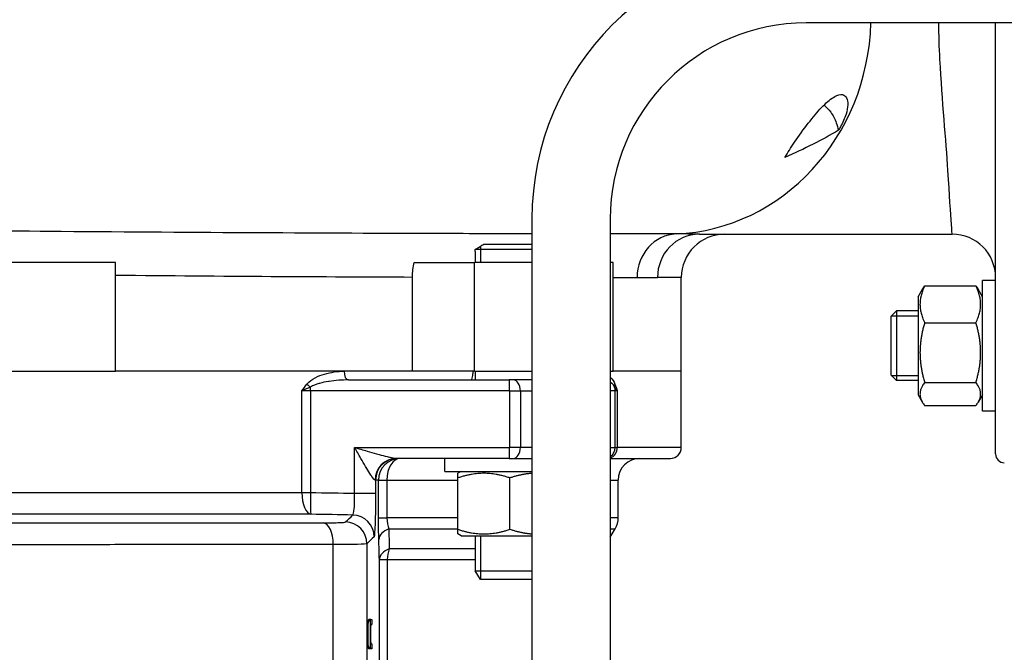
# Model space of a CAD drawing. Header units: millimetres. Extents: x 0 to 8400, y 0 to 5940.
# Tile 23 of 54: x 3229 to 3455, y 2354 to 2500. Entities that reach past the tile are written whole.
import ezdxf

# ---------------------------------------------------------------- set-up
doc = ezdxf.new("R2010")
doc.units = ezdxf.units.MM
doc.header["$LTSCALE"] = 20
doc.layers.add('02-LINIE-035', color=2, linetype='CONTINUOUS')

msp = doc.modelspace()

# ---------------------------------------------------------------- linework, layer by layer
at = {"layer": '02-LINIE-035'}
for p, q in [((3549.43, 2498.8), (3409.43, 2498.8)), ((3452.94, 2399.8), (3452.94, 2498.8)), ((3346.43, 2453.8), (3346.43, 2153.8)), ((3364.43, 2453.8), (3364.43, 2153.8)), ((3384.9, 2450.3), (3442.94, 2450.3)), ((3335.38, 2448), (3346.43, 2448)), ((3333.38, 2446.34), (3333.38, 2443.8)), ((3346.43, 2446.77), (3333.39, 2446.77)), ((3334.58, 2447.32), (3334.58, 2443.8)), ((3250.74, 2443.8), (3205.74, 2443.8)), ((3250.74, 2418.8), (3250.74, 2443.8)), ((3319.4, 2443.8), (3333.26, 2443.8)), ((3333.26, 2418.8), (3333.26, 2443.8)), ((3346.43, 2443.8), (3333.26, 2443.8)), ((3365.08, 2443.8), (3364.43, 2443.8)), ((3365.08, 2418.8), (3365.08, 2443.8)), ((3318.98, 2418.8), (3318.98, 2440.45)), ((3380.74, 2440.3), (3375.26, 2440.3)), ((3380.74, 2418.8), (3380.74, 2440.3)), ((3436.64, 2438.39), (3448.43, 2438.39)), ((3449.94, 2409.65), (3449.94, 2439.65)), ((3452.94, 2439.65), (3449.94, 2439.65)), ((3435.14, 2435.9), (3436.14, 2437.64)), ((3449.94, 2435.9), (3448.93, 2437.64)), ((3435.14, 2435.9), (3435.14, 2413.4)), ((3428.94, 2431.43), (3430.17, 2432.65)), ((3430.17, 2432.65), (3430.17, 2416.65)), ((3435.14, 2432.65), (3430.17, 2432.65)), ((3428.94, 2417.88), (3428.94, 2431.43)), ((3435.14, 2431.45), (3428.96, 2431.45)), ((3436.64, 2429.96), (3448.43, 2429.96)), ((3205.74, 2418.8), (3250.74, 2418.8)), ((3318.98, 2418.8), (3250.74, 2418.8)), ((3303.27, 2418.8), (3250.74, 2418.8)), ((3318.98, 2418.8), (3303.27, 2418.8)), ((3333.26, 2418.8), (3318.98, 2418.8)), ((3333.26, 2418.8), (3346.43, 2418.8)), ((3333.38, 2418.8), (3333.38, 2416.8)), ((3364.43, 2418.8), (3365.08, 2418.8)), ((3380.74, 2418.8), (3365.08, 2418.8)), ((3380.74, 2418.8), (3365.08, 2418.8)), ((3380.74, 2401.3), (3380.74, 2418.8)), ((3304.25, 2416.8), (3341.22, 2416.8)), ((3342.14, 2416.8), (3341.22, 2416.8)), ((3346.43, 2416.8), (3342.14, 2416.8)), ((3428.94, 2417.88), (3430.17, 2416.65)), ((3428.96, 2417.86), (3435.14, 2417.86)), ((3435.14, 2416.65), (3430.17, 2416.65)), ((3436.64, 2416.22), (3448.43, 2416.22)), ((3293.58, 2390.96), (3293.58, 2414.3)), ((3295.55, 2414.3), (3293.58, 2414.3)), ((3341.31, 2414.3), (3295.55, 2414.3)), ((3295.55, 2414.3), (3295.55, 2390.96)), ((3341.31, 2401.3), (3341.31, 2414.3)), ((3341.31, 2414.3), (3343.77, 2414.3)), ((3343.77, 2414.3), (3346.43, 2414.3)), ((3343.77, 2414.3), (3343.77, 2401.3)), ((3365.56, 2414.3), (3364.43, 2414.3)), ((3365.56, 2401.3), (3365.56, 2414.3)), ((3366.04, 2414.3), (3365.56, 2414.3)), ((3366.04, 2414.3), (3366.04, 2401.3)), ((3435.14, 2413.4), (3436.14, 2411.66)), ((3449.94, 2413.4), (3448.93, 2411.66)), ((3436.64, 2410.91), (3448.43, 2410.91)), ((3452.94, 2409.65), (3449.94, 2409.65)), ((3305.68, 2390.78), (3305.68, 2401.3)), ((3305.68, 2401.3), (3341.31, 2401.3)), ((3343.77, 2401.3), (3341.31, 2401.3)), ((3346.43, 2401.3), (3343.77, 2401.3)), ((3364.43, 2401.3), (3365.56, 2401.3)), ((3365.56, 2401.3), (3366.04, 2401.3)), ((3380.74, 2401.3), (3366.04, 2401.3)), ((3341.22, 2398.8), (3315.27, 2398.8)), ((3326.38, 2395.8), (3326.38, 2398.8)), ((3341.22, 2398.8), (3342.14, 2398.8)), ((3342.14, 2398.8), (3346.43, 2398.8)), ((3364.43, 2398.8), (3378.24, 2398.8)), ((3326.38, 2395.8), (3346.43, 2395.8)), ((3330.13, 2395.8), (3329.38, 2395.37)), ((3329.38, 2394.3), (3329.38, 2395.37)), ((3310.39, 2393.8), (3310.5, 2393.8)), ((3311.18, 2393.8), (3310.5, 2393.8)), ((3310.5, 2393.8), (3310.5, 2390.78)), ((3311.18, 2385.14), (3311.18, 2393.8)), ((3311.18, 2393.8), (3313.11, 2393.8)), ((3313.11, 2393.8), (3329.38, 2393.8)), ((3313.11, 2393.8), (3313.11, 2385.14)), ((3329.38, 2382.51), (3329.38, 2394.3)), ((3341.38, 2382.51), (3341.38, 2394.3)), ((3364.43, 2393.8), (3366.24, 2393.8)), ((3366.24, 2385.14), (3366.24, 2393.8)), ((3293.58, 2390.96), (3295.55, 2390.96)), ((3305.68, 2390.78), (3310.5, 2390.78)), ((3311.18, 2385.14), (3313.11, 2385.14)), ((3329.38, 2385.14), (3313.11, 2385.14)), ((3366.24, 2385.14), (3364.43, 2385.14)), ((3313.55, 2382.64), (3329.38, 2382.64)), ((3329.38, 2381.43), (3329.38, 2382.51)), ((3364.43, 2382.64), (3365.57, 2382.64)), ((3364.43, 2380.67), (3365.57, 2382.64)), ((3330.13, 2381), (3329.38, 2381.43)), ((3330.13, 2381), (3346.43, 2381)), ((3333.38, 2381), (3333.38, 2373)), ((3334.58, 2381), (3334.58, 2371.04)), ((3300.79, 2270.8), (3300.79, 2379)), ((3308.53, 2379.19), (3308.53, 2270.8)), ((3333.38, 2378.03), (3313.62, 2378.03)), ((3311.37, 2303.8), (3311.37, 2375.53)), ((3311.37, 2375.53), (3313.2, 2375.53)), ((3313.2, 2375.53), (3333.38, 2375.53)), ((3313.2, 2375.53), (3313.2, 2303.8)), ((3333.38, 2373), (3346.43, 2373)), ((3334.61, 2371), (3333.38, 2373)), ((3346.43, 2371), (3334.61, 2371)), ((3309.37, 2361.43), (3308.87, 2361.43)), ((3309.45, 2361.76), (3308.95, 2361.76)), ((3309.66, 2361.76), (3309.66, 2360.63)), ((3309.37, 2355.34), (3308.87, 2355.34)), ((3309.45, 2355.05), (3308.95, 2355.05)), ((3309.45, 2356.18), (3309.66, 2356.18)), ((3309.66, 2356.18), (3309.66, 2355.05))]:
    msp.add_line(p, q, dxfattribs=at)
for centre, radius, start, end in [((3409.43, 2453.8), 63, 90, 180), ((3409.43, 2453.8), 45, 90, 180), ((3390.74, 2440.3), 10, 90, 180), ((3442.94, 2440.3), 10, 0, 90), ((3378.24, 2401.3), 2.5, 270, 0), ((3371.24, 2393.8), 5, 90, 180), ((3454.94, 2399.8), 2, 180, 270), ((3361.24, 2385.14), 5, 330, 0)]:
    msp.add_arc(centre, radius, start, end, dxfattribs=at)
for centre, major_axis, ratio, start_param, end_param in [((3377.62, 2500.3), (0, -50), 0.933811, 0.041121, 1.540792), ((3379.92, 2440.35), (0, 10), 0.933416, 0.041003, 1.570678), ((3384.9, 2440.3), (0, 10), 0.96404, 0, 1.570796), ((3304.25, 2418.8), (0, -2), 0.491963, 4.712389, 6.283185), ((3295.61, 2415.85), (-1.55, 1.26), 0.292558, 1.225914, 1.763561), ((3341.22, 2414.3), (0, 2.5), 0.034899, 4.712389, 6.283185), ((3342.14, 2414.3), (0, 2.5), 0.650865, 4.712389, 6.283185), ((3367.28, 2415.85), (-1.86, -0.73), 0.603842, 5.704409, 6.242057), ((3295.46, 2414.3), (0, 2.5), 0.034899, 4.712389, 5.063159), ((3363.06, 2414.3), (0, 2.5), 0.999391, 4.712389, 5.063159), ((3341.22, 2401.3), (0, -2.5), 0.034899, 0, 1.570796), ((3342.14, 2401.3), (0, -2.5), 0.650865, 0, 1.570796), ((3363.06, 2401.3), (0, -2.5), 0.999391, 0.581813, 1.570796), ((3363.78, 2401.3), (0, -2.5), 0.903572, 0.293895, 1.570796), ((3315.27, 2393.8), (0, 5), 0.976381, 0, 1.570796), ((3315.5, 2393.8), (0, 5), 0.999391, 0, 1.570796), ((3316.18, 2393.8), (0, 5), 0.999391, 0, 1.570796), ((3316.18, 2393.8), (0, 5), 0.61497, 0, 1.570796), ((3295.72, 2390.96), (0, -5), 0.428436, 4.712814, 6.244552), ((3295.72, 2390.96), (-0.08, -5), 0.034895, 4.712959, 6.248257), ((3268.35, 2383.82), (-93.03, 0.76), 0.026554, 4.304529, 4.415005), ((3303.53, 2379.19), (-3.5, 3.57), 0.998807, 3.937737, 5.487041), ((3305.17, 2380.79), (-3.5, 3.57), 0.998808, 3.93803, 5.486748), ((3298.37, 2379), (0, 5), 0.483671, 4.712003, 6.243301), ((3316.24, 2380.14), (-5, -0.13), 0.603803, 5.264607, 6.23939), ((3316.37, 2375.53), (-5, -0.13), 0.609243, 5.277417, 6.239161), ((3316.37, 2375.53), (0, -5), 0.63399, 4.18879, 4.712389), ((3319.65, 2484.64), (-10.2, -128.46), 0.011158, 6.193142, 6.284071)]:
    msp.add_ellipse(centre, major_axis=major_axis, ratio=ratio, start_param=start_param, end_param=end_param, dxfattribs=at)
for points, knots in [([(3439.8, 2498.8), (3439.83, 2496.01), (3439.93, 2493.22), (3440.6, 2480.81), (3441.46, 2471.82), (3442.29, 2459.29), (3442.53, 2454.97), (3442.8, 2451.07), (3442.88, 2450.3), (3442.94, 2450.3)], [6.343002, 6.343002, 6.343002, 6.343002, 7.344057, 7.344057, 10.864522, 10.864522, 13.755952, 13.755952, 15.563095, 15.563095, 15.563095, 15.563095]), ([(3404.52, 2467.9), (3404.61, 2468.05), (3404.7, 2468.21), (3405.42, 2469.43), (3406.21, 2470.64), (3408.13, 2473.41), (3409.22, 2474.9), (3411.33, 2477.57), (3412.35, 2478.76), (3414.28, 2480.7), (3415.18, 2481.45), (3416.66, 2482.26), (3417.26, 2482.43), (3418.17, 2482.26), (3418.51, 2482.01), (3418.91, 2481.18), (3419.01, 2480.66), (3418.97, 2479.37), (3418.83, 2478.63), (3418.27, 2476.88), (3417.84, 2475.9), (3417.15, 2474.68), (3416.99, 2474.41), (3416.82, 2474.15)], [-5.134678, -5.134678, -5.134678, -5.134678, -5.06781, -5.06781, -4.627791, -4.627791, -4.121674, -4.121674, -3.640774, -3.640774, -3.17203, -3.17203, -2.789958, -2.789958, -2.468911, -2.468911, -2.188236, -2.188236, -1.901555, -1.901555, -1.566594, -1.566594, -1.474299, -1.474299, -1.474299, -1.474299]), ([(3413.53, 2479.95), (3414.09, 2479.47), (3414.61, 2478.91), (3415.58, 2477.57), (3416.02, 2476.76), (3416.55, 2475.31), (3416.71, 2474.74), (3416.82, 2474.15)], [-1.5139901, -1.5139901, -1.5139901, -1.5139901, -1.2589795, -1.2589795, -0.9730531, -0.9730531, -0.7964978, -0.7964978, -0.7964978, -0.7964978]), ([(3346.4, 2450.38), (3339.82, 2450.39), (3332.62, 2450.4), (3299.7, 2450.5), (3269.2, 2450.63), (3212.46, 2451.1), (3186.28, 2451.4), (3148.38, 2452), (3134.84, 2452.26), (3122.97, 2452.52), (3106.57, 2452.88), (3093.08, 2453.27), (3075.16, 2453.95), (3070.26, 2454.24), (3069.78, 2454.45)], [-24.888587, -24.888587, -24.888587, -24.888587, -22.022764, -22.022764, -12.679683, -12.679683, -4.876801, -4.876801, 0, 0, 0, 6.731376, 6.731376, 13.299148, 13.299148, 13.299148, 13.299148]), ([(3384.9, 2450.3), (3384.32, 2450.3), (3383.71, 2450.31), (3382.53, 2450.32), (3381.96, 2450.33), (3381, 2450.34), (3380.63, 2450.34), (3380.01, 2450.34), (3379.78, 2450.34), (3379.54, 2450.34)], [0, 0, 0, 0, 0.565062, 0.565062, 1.074413, 1.074413, 1.392758, 1.392758, 1.591723, 1.591723, 1.591723, 1.591723]), ([(3333.39, 2446.77), (3333.9, 2447.09), (3334.42, 2447.41), (3335.08, 2447.82), (3335.23, 2447.91), (3335.38, 2448)], [-0.5818265, -0.5818265, -0.5818265, -0.5818265, -0.4988861, -0.4988861, -0.4744336, -0.4744336, -0.4744336, -0.4744336]), ([(3333.38, 2446.34), (3333.38, 2446.37), (3333.38, 2446.41), (3333.38, 2446.56), (3333.38, 2446.67), (3333.39, 2446.77)], [-0.06271967, -0.06271967, -0.06271967, -0.06271967, -0.04760693, -0.04760693, 0, 0, 0, 0]), ([(3370.59, 2440.35), (3370.81, 2440.35), (3371.03, 2440.35), (3371.59, 2440.35), (3371.93, 2440.35), (3372.78, 2440.34), (3373.28, 2440.33), (3374.29, 2440.31), (3374.79, 2440.3), (3375.26, 2440.3)], [-1.591723, -1.591723, -1.591723, -1.591723, -1.392758, -1.392758, -1.074413, -1.074413, -0.565062, -0.565062, 0, 0, 0, 0]), ([(3294.73, 2415.85), (3295.26, 2416.5), (3295.93, 2416.94), (3296.63, 2417.31), (3297.32, 2417.68), (3298.05, 2417.95), (3298.78, 2418.16), (3300.25, 2418.6), (3301.76, 2418.8), (3303.27, 2418.8)], [0, 0, 0, 0, 0.25, 0.25, 0.25, 0.5, 0.5, 0.5, 1, 1, 1, 1]), ([(3332.66, 2416.8), (3332.63, 2416.8), (3332.62, 2416.85), (3332.64, 2417.06), (3332.69, 2417.27), (3332.79, 2417.71), (3332.83, 2417.91), (3332.89, 2418.27), (3332.91, 2418.43), (3332.92, 2418.66), (3332.92, 2418.73), (3332.92, 2418.8)], [0.3313934, 0.3313934, 0.3313934, 0.3313934, 0.4195606, 0.4195606, 0.5565138, 0.5565138, 0.649727, 0.649727, 0.7107946, 0.7107946, 0.7354672, 0.7354672, 0.7354672, 0.7354672]), ([(3293.58, 2414.3), (3293.58, 2414.31), (3293.58, 2414.31), (3293.59, 2414.31), (3293.96, 2414.83), (3294.33, 2415.35), (3294.73, 2415.85)], [0, 0, 0, 0, 0.00668, 0.00668, 0.00668, 1, 1, 1, 1]), ([(3304.25, 2416.8), (3302.77, 2416.8), (3301.28, 2416.7), (3299.81, 2416.47), (3299.77, 2416.46), (3299.72, 2416.46), (3299.68, 2416.45), (3298.99, 2416.34), (3298.3, 2416.2), (3297.62, 2416.01), (3297.57, 2416), (3297.52, 2415.99), (3297.48, 2415.97), (3296.8, 2415.78), (3296.13, 2415.56), (3295.54, 2415.16)], [0, 0, 0, 0, 0.5, 0.5, 0.5, 0.515316, 0.515316, 0.515316, 0.75, 0.75, 0.75, 0.766696, 0.766696, 0.766696, 1, 1, 1, 1]), ([(3364.43, 2417.43), (3364.47, 2417.39), (3364.5, 2417.35), (3364.54, 2417.32), (3364.89, 2416.95), (3365.23, 2416.5), (3365.48, 2415.85)], [0.7240699, 0.7240699, 0.7240699, 0.7240699, 0.75, 0.75, 0.75, 1, 1, 1, 1]), ([(3365.4, 2415.16), (3365.24, 2415.56), (3365.04, 2415.79), (3364.84, 2415.98), (3364.83, 2415.99), (3364.82, 2416), (3364.8, 2416.02), (3364.68, 2416.13), (3364.56, 2416.23), (3364.43, 2416.31)], [0, 0, 0, 0, 0.234382, 0.234382, 0.234382, 0.25, 0.25, 0.25, 0.3934927, 0.3934927, 0.3934927, 0.3934927]), ([(3365.48, 2415.85), (3365.67, 2415.35), (3365.85, 2414.83), (3366.03, 2414.31), (3366.03, 2414.31), (3366.03, 2414.31), (3366.04, 2414.3)], [0, 0, 0, 0, 0.99332, 0.99332, 0.99332, 1, 1, 1, 1]), ([(3295.54, 2415.16), (3294.87, 2414.87), (3294.21, 2414.59), (3293.59, 2414.31), (3293.59, 2414.31), (3293.58, 2414.3), (3293.58, 2414.3)], [0, 0, 0, 0, 0.99355, 0.99355, 0.99355, 1, 1, 1, 1]), ([(3366.04, 2414.3), (3366.03, 2414.3), (3366.03, 2414.31), (3366.03, 2414.31), (3365.74, 2414.59), (3365.53, 2414.87), (3365.4, 2415.16)], [0, 0, 0, 0, 0.00645, 0.00645, 0.00645, 1, 1, 1, 1]), ([(3310.39, 2393.8), (3310.23, 2393.8), (3309.95, 2394.17), (3309.65, 2394.61), (3309.57, 2394.72), (3309.5, 2394.83), (3309.43, 2394.94), (3309.12, 2395.41), (3308.8, 2395.93), (3308.48, 2396.47), (3308.39, 2396.62), (3308.31, 2396.77), (3308.22, 2396.92), (3307.86, 2397.53), (3307.49, 2398.16), (3307.12, 2398.8), (3306.65, 2399.62), (3306.17, 2400.46), (3305.68, 2401.3)], [0, 0, 0, 0, 0.202158, 0.202158, 0.202158, 0.25, 0.25, 0.25, 0.446532, 0.446532, 0.446532, 0.5, 0.5, 0.5, 0.717053, 0.717053, 0.717053, 1, 1, 1, 1]), ([(3305.68, 2401.3), (3306.64, 2401.02), (3307.61, 2400.74), (3308.58, 2400.47), (3309.29, 2400.26), (3310, 2400.06), (3310.71, 2399.86), (3310.91, 2399.81), (3311.12, 2399.75), (3311.32, 2399.69), (3311.94, 2399.52), (3312.55, 2399.36), (3313.14, 2399.21), (3313.33, 2399.16), (3313.52, 2399.12), (3313.71, 2399.07), (3313.76, 2399.06), (3313.8, 2399.05), (3313.85, 2399.04), (3314.31, 2398.93), (3314.75, 2398.84), (3315.11, 2398.81), (3315.17, 2398.8), (3315.22, 2398.8), (3315.27, 2398.8)], [0, 0, 0, 0, 0.287785, 0.287785, 0.287785, 0.5, 0.5, 0.5, 0.562746, 0.562746, 0.562746, 0.75, 0.75, 0.75, 0.810437, 0.810437, 0.810437, 0.825377, 0.825377, 0.825377, 0.976835, 0.976835, 0.976835, 1, 1, 1, 1]), ([(3162.9, 2390.96), (3173.16, 2390.97), (3183.75, 2390.98), (3194.68, 2390.98), (3200.14, 2390.98), (3205.69, 2390.98), (3211.32, 2390.99), (3216.95, 2390.99), (3222.58, 2390.99), (3228.19, 2390.99), (3239.39, 2390.99), (3250.52, 2390.99), (3261.57, 2390.98), (3272.63, 2390.98), (3283.33, 2390.97), (3293.58, 2390.96)], [0, 0, 0, 0, 0.25, 0.25, 0.25, 0.375, 0.375, 0.375, 0.5, 0.5, 0.5, 0.75, 0.75, 0.75, 1, 1, 1, 1]), ([(3305.27, 2385.79), (3305.41, 2385.83), (3305.53, 2386.38), (3305.68, 2388.21), (3305.71, 2389.48), (3305.68, 2390.78)], [0, 0, 0, 0, 0.5, 0.5, 1, 1, 1, 1]), ([(3310.5, 2390.78), (3310.5, 2388.19), (3310.47, 2385.67), (3310.4, 2383.83), (3310.34, 2382), (3310.25, 2380.88), (3310.16, 2380.79)], [0, 0, 0, 0, 0.5, 0.5, 0.5, 1, 1, 1, 1]), ([(3295.63, 2385.96), (3285.06, 2385.97), (3274.02, 2385.98), (3262.63, 2385.98), (3251.23, 2385.99), (3239.75, 2385.99), (3228.19, 2385.99), (3222.4, 2385.99), (3216.59, 2385.99), (3210.78, 2385.99), (3204.97, 2385.99), (3199.25, 2385.99), (3193.62, 2385.98), (3182.35, 2385.98), (3171.42, 2385.97), (3160.85, 2385.96)], [0, 0, 0, 0, 0.249987, 0.249987, 0.249987, 0.499999, 0.499999, 0.499999, 0.625005, 0.625005, 0.625005, 0.75, 0.75, 0.75, 1, 1, 1, 1]), ([(3298.47, 2383.99), (3299.99, 2383.99), (3301.27, 2384.01), (3302.16, 2384.04), (3302.55, 2384.06), (3302.87, 2384.08), (3303.12, 2384.1), (3303.42, 2384.12), (3303.6, 2384.15), (3303.63, 2384.19)], [0, 0, 0, 0, 0.499713, 0.499713, 0.499713, 0.720907, 0.720907, 0.720907, 1, 1, 1, 1]), ([(3158.02, 2383.99), (3168.81, 2383.98), (3180.13, 2383.98), (3191.94, 2383.98), (3197.85, 2383.97), (3203.93, 2383.97), (3210.01, 2383.97), (3216.09, 2383.97), (3222.17, 2383.97), (3228.24, 2383.97), (3234.32, 2383.97), (3240.4, 2383.97), (3246.48, 2383.97), (3252.56, 2383.97), (3258.64, 2383.97), (3264.54, 2383.98), (3276.35, 2383.98), (3287.67, 2383.98), (3298.47, 2383.99)], [0, 0, 0, 0, 0.25, 0.25, 0.25, 0.375, 0.375, 0.375, 0.5, 0.5, 0.5, 0.624995, 0.624995, 0.624995, 0.749993, 0.749993, 0.749993, 1, 1, 1, 1]), ([(3300.79, 2379), (3289.64, 2378.99), (3277.95, 2378.98), (3265.75, 2378.98), (3259.65, 2378.98), (3253.37, 2378.98), (3247.09, 2378.97), (3240.8, 2378.97), (3234.52, 2378.97), (3228.24, 2378.97), (3221.96, 2378.97), (3215.68, 2378.97), (3209.4, 2378.97), (3203.12, 2378.98), (3196.84, 2378.98), (3190.74, 2378.98), (3178.53, 2378.98), (3166.84, 2378.99), (3155.69, 2379)], [0, 0, 0, 0, 0.25, 0.25, 0.25, 0.375, 0.375, 0.375, 0.5, 0.5, 0.5, 0.625, 0.625, 0.625, 0.75, 0.75, 0.75, 1, 1, 1, 1]), ([(3308.53, 2379.19), (3308.44, 2379.13), (3307.66, 2379.08), (3306.32, 2379.05), (3304.99, 2379.02), (3303.07, 2379), (3300.79, 2379)], [0, 0, 0, 0, 0.49971, 0.49971, 0.49971, 1, 1, 1, 1]), ([(3308.87, 2355.34), (3308.85, 2355.53), (3308.83, 2355.88), (3308.81, 2356.89), (3308.8, 2357.56), (3308.8, 2359.18), (3308.81, 2359.83), (3308.83, 2360.85), (3308.85, 2361.21), (3308.87, 2361.43)], [0, 0, 0, 0, 0.253498, 0.253498, 0.506997, 0.506997, 0.753498, 0.753498, 1, 1, 1, 1]), ([(3308.87, 2361.43), (3308.89, 2361.65), (3308.92, 2361.76), (3309.02, 2361.76), (3309.09, 2361.76), (3309.16, 2361.76)], [0, 0, 0, 0, 0.354514, 0.354514, 1, 1, 1, 1]), ([(3309.37, 2355.34), (3309.35, 2355.53), (3309.33, 2355.88), (3309.31, 2356.89), (3309.3, 2357.56), (3309.3, 2359.18), (3309.31, 2359.83), (3309.33, 2360.85), (3309.34, 2361.21), (3309.37, 2361.43)], [0, 0, 0, 0, 0.253498, 0.253498, 0.506997, 0.506997, 0.753498, 0.753498, 1, 1, 1, 1]), ([(3309.37, 2361.43), (3309.39, 2361.65), (3309.42, 2361.76), (3309.52, 2361.76), (3309.59, 2361.76), (3309.66, 2361.76)], [0, 0, 0, 0, 0.354514, 0.354514, 1, 1, 1, 1]), ([(3309.35, 2359.71), (3309.35, 2359.38), (3309.34, 2358.96), (3309.34, 2357.65), (3309.35, 2357.06), (3309.37, 2356.71)], [0, 0, 0, 0, 0.367862, 0.367862, 1, 1, 1, 1]), ([(3309.66, 2360.63), (3309.59, 2360.63), (3309.52, 2360.63), (3309.42, 2360.63), (3309.4, 2360.56), (3309.37, 2360.28), (3309.36, 2360.05), (3309.35, 2359.71)], [0, 0, 0, 0, 0.52514, 0.52514, 0.76257, 0.76257, 1, 1, 1, 1]), ([(3309.16, 2355.05), (3309.09, 2355.05), (3309.02, 2355.05), (3308.92, 2355.05), (3308.89, 2355.14), (3308.87, 2355.34)], [0, 0, 0, 0, 0.657203, 0.657203, 1, 1, 1, 1]), ([(3309.66, 2355.05), (3309.59, 2355.05), (3309.52, 2355.05), (3309.42, 2355.05), (3309.39, 2355.14), (3309.37, 2355.34)], [0, 0, 0, 0, 0.657203, 0.657203, 1, 1, 1, 1])]:
    msp.add_open_spline(points, degree=3, knots=knots, dxfattribs=at)
for points in [[(3416.82, 2474.15), (3413.16, 2471.95), (3409.04, 2469.86), (3404.52, 2467.9)], [(3379.54, 2450.34), (3375.57, 2450.34), (3370.5, 2450.35), (3364.46, 2450.35)], [(3318.98, 2440.45), (3318.98, 2441.6), (3319.13, 2442.73), (3319.4, 2443.8)], [(3250.74, 2440.88), (3275.29, 2440.65), (3298.95, 2440.52), (3318.98, 2440.45)], [(3365.09, 2440.35), (3367.12, 2440.35), (3368.95, 2440.35), (3370.59, 2440.35)], [(3295.55, 2390.96), (3298.92, 2390.9), (3302.3, 2390.84), (3305.68, 2390.78)], [(3303.63, 2384.19), (3304.18, 2384.72), (3304.73, 2385.26), (3305.27, 2385.79)], [(3311.25, 2380.14), (3311.21, 2381.59), (3311.18, 2383.33), (3311.18, 2385.14)], [(3313.11, 2385.14), (3313.11, 2384.16), (3313.3, 2383.29), (3313.55, 2382.64)], [(3313.55, 2382.64), (3313.58, 2381.1), (3313.6, 2379.57), (3313.62, 2378.03)], [(3310.16, 2380.79), (3309.62, 2380.26), (3309.07, 2379.72), (3308.53, 2379.19)], [(3311.37, 2375.53), (3311.33, 2377.07), (3311.29, 2378.6), (3311.25, 2380.14)]]:
    msp.add_open_spline(points, degree=3, dxfattribs=at)
for points, weights in [([(3436.64, 2438.39), (3434.64, 2434.17), (3436.64, 2429.96)], [1, 1.15470053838, 1]), ([(3436.14, 2437.64), (3436.35, 2438), (3436.64, 2438.39)], [1.03472368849, 1.01992921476, 1]), ([(3448.43, 2438.39), (3448.72, 2438), (3448.93, 2437.64)], [1, 1.01992921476, 1.03472368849]), ([(3448.43, 2429.96), (3450.43, 2434.17), (3448.43, 2438.39)], [1, 1.15470053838, 1]), ([(3436.64, 2429.96), (3434.64, 2423.09), (3436.64, 2416.22)], [1, 1.15470053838, 1]), ([(3448.43, 2416.22), (3450.43, 2423.09), (3448.43, 2429.96)], [1, 1.15470053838, 1]), ([(3436.64, 2416.22), (3434.64, 2413.57), (3436.64, 2410.91)], [1, 1.15470053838, 1]), ([(3448.43, 2410.91), (3450.43, 2413.57), (3448.43, 2416.22)], [1, 1.15470053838, 1]), ([(3341.38, 2394.3), (3335.38, 2396.3), (3329.38, 2394.3)], [1, 1.15470053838, 1]), ([(3346.43, 2395.34), (3344.08, 2395.2), (3341.38, 2394.3)], [1.07512350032, 1.0642262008, 1]), ([(3329.38, 2382.51), (3335.38, 2380.51), (3341.38, 2382.51)], [1, 1.15470053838, 1]), ([(3341.38, 2382.51), (3344.08, 2381.61), (3346.43, 2381.46)], [1, 1.0642262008, 1.07512350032])]:
    msp.add_rational_spline(points, weights, degree=2, dxfattribs=at)

doc.saveas('drawing.dxf')
